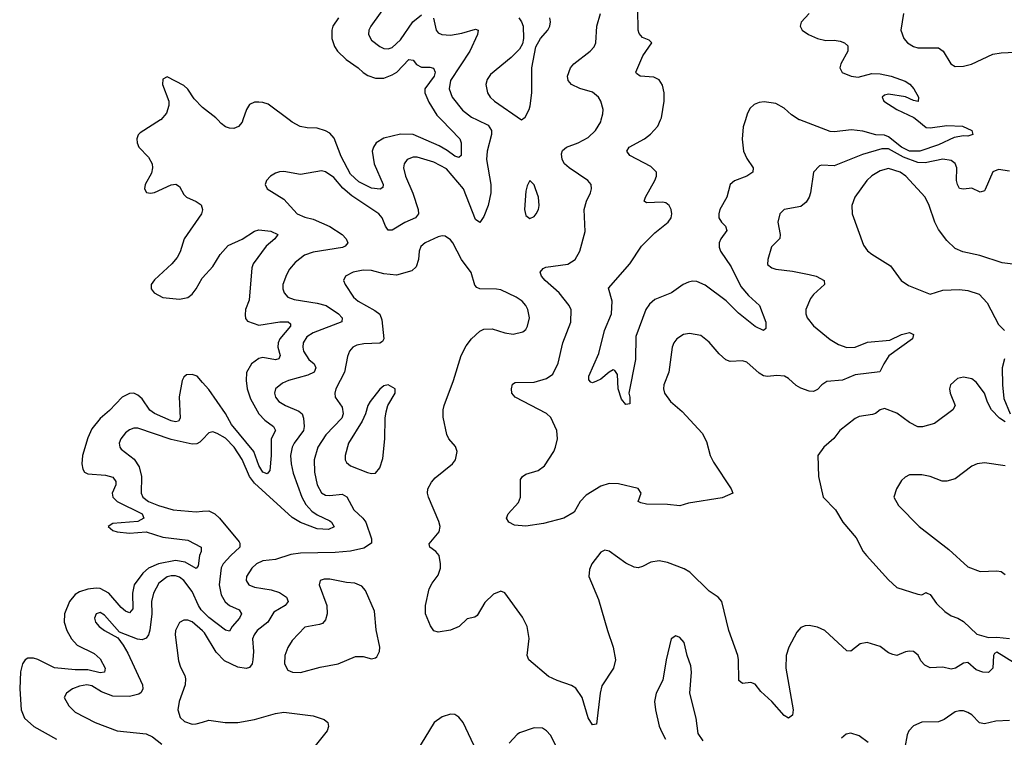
# Model space of a CAD drawing. Header units: inches. Extents: x 2143765 to 2212928, y 878963 to 1017374.
# Tile 178 of 256: x 2179123 to 2183845, y 967038 to 970481. Entities that reach past the tile are written whole.
import ezdxf

# ---------------------------------------------------------------- set-up
doc = ezdxf.new("R2010")
doc.units = ezdxf.units.IN
doc.header["$MEASUREMENT"] = 0
for name, color, linetype in [('C1976', 7, 'Continuous'), ('C1977', 7, 'Continuous'), ('C1986', 7, 'Continuous'), ('C1987', 7, 'Continuous')]:
    doc.layers.add(name, color=color, linetype=linetype)

msp = doc.modelspace()

# ---------------------------------------------------------------- linework, layer by layer
at = {"layer": 'C1976', "color": 5}
for points, elevation in [([(2179799.3, 970000), (2179701.8, 969938.1), (2179692.1, 969927.9), (2179684.9, 969910), (2179686.8, 969890), (2179695, 969870), (2179740.9, 969820.9), (2179758.6, 969790), (2179760.7, 969770), (2179755.3, 969744.7), (2179725.8, 969690), (2179721.1, 969670), (2179731.8, 969651.8), (2179750, 969648.5), (2179770, 969652.4), (2179850, 969688.5), (2179871.5, 969691.5), (2179890, 969681.1), (2179910, 969643.1), (2179923.1, 969630), (2179969.4, 969609.4), (2179993.1, 969593.1), (2180000, 969570.7)], 320), ([(2180000, 969569.1), (2179995.5, 969550), (2179912.4, 969430), (2179893.5, 969366.5), (2179879.2, 969340.8), (2179852.4, 969310), (2179770, 969233.3), (2179754, 969210), (2179754, 969190), (2179768.5, 969170), (2179810, 969148), (2179890, 969141), (2179930, 969148.8), (2179950, 969164), (2179970, 969189.4), (2179999.1, 969240.9), (2180000, 969241.9)], 320), ([(2180000, 968740.9), (2179974.6, 968770), (2179950, 968779.5), (2179923.6, 968776.4), (2179910, 968766), (2179902, 968750), (2179887.8, 968672.2), (2179893.1, 968570), (2179884.3, 968555.7), (2179870, 968551.2), (2179850, 968556.7), (2179770, 968591.6), (2179747.9, 968607.9), (2179710, 968661.5), (2179690, 968680.2), (2179670, 968689.2), (2179650, 968688.1), (2179615, 968670), (2179554.4, 968605.6), (2179510, 968568.3), (2179470, 968518.5), (2179450, 968475.4), (2179425.1, 968390), (2179421.4, 968350), (2179425.3, 968325.3), (2179434.3, 968310), (2179450, 968301.6), (2179535.5, 968295.5), (2179570, 968286), (2179584.8, 968264.8), (2179584.4, 968250), (2179566.9, 968210), (2179569.7, 968189.7), (2179590.2, 968170), (2179710.3, 968110), (2179718, 968090), (2179690, 968072.8), (2179570, 968063.5), (2179547.2, 968050), (2179570.7, 968030), (2179590, 968024.7), (2179650, 968017.4), (2179730, 968024.2), (2179810, 967998), (2179930, 967984), (2179993, 967950), (2179994.3, 967930), (2179984.9, 967910), (2179979, 967861), (2179970, 967848.5), (2179917.6, 967877.7), (2179870, 967886.8), (2179788.8, 967871.2), (2179741, 967850), (2179714.6, 967825.4), (2179672.6, 967770), (2179665, 967730), (2179665.3, 967654.7), (2179650, 967635.3), (2179630, 967643.2), (2179610, 967660.4), (2179550.3, 967730.3), (2179510, 967752), (2179490, 967754.2), (2179450, 967748.3), (2179410, 967735.8), (2179390, 967723.1), (2179361.8, 967690), (2179337.6, 967630), (2179337, 967590), (2179349.1, 967550), (2179372.5, 967510), (2179399.5, 967479.5), (2179480.4, 967440.4), (2179510, 967415.4), (2179532.4, 967370), (2179530.2, 967350), (2179510, 967347.5), (2179450, 967361.4), (2179390, 967361.3), (2179290, 967370.9), (2179210, 967411.6), (2179190, 967418.6), (2179162.5, 967417.5), (2179149.6, 967410.4), (2179136.3, 967390), (2179127.3, 967352.7), (2179123.3, 967270), (2179131, 967170), (2179146.9, 967130), (2179190.3, 967090), (2179299, 967030)], 320), ([(2180000, 968467.4), (2179986.6, 968453.4), (2179973.3, 968446.7), (2179950, 968443.9), (2179850, 968467), (2179690, 968520.7), (2179670, 968521.2), (2179650, 968514), (2179630, 968498.5), (2179609.1, 968470), (2179600.9, 968450), (2179603.1, 968430), (2179610, 968421.3), (2179672.6, 968372.6), (2179696.3, 968336.3), (2179707.9, 968290), (2179706.3, 968210), (2179714.2, 968190), (2179741.8, 968170), (2179789.2, 968150), (2179859.3, 968130), (2179970, 968120.6), (2180000, 968122.9)], 340), ([(2180000, 967643.8), (2179993.9, 967650), (2179980.2, 967670), (2179950, 967737.1), (2179910, 967791), (2179890, 967806.1), (2179870, 967812.9), (2179850, 967813.4), (2179830, 967807.6), (2179790, 967778.4), (2179765.6, 967730), (2179756.2, 967690), (2179757.3, 967630), (2179747.8, 967552.2), (2179741.2, 967530), (2179730, 967513.8), (2179710, 967506), (2179688.9, 967508.9), (2179602.7, 967542.7), (2179530, 967624.4), (2179510, 967636.4), (2179489.4, 967630.6), (2179482.4, 967610), (2179487.2, 967590), (2179504.6, 967570), (2179530, 967550.3), (2179594.7, 967514.7), (2179620.2, 967480.2), (2179642, 967442), (2179711.7, 967290), (2179714.5, 967270), (2179706.1, 967253.9), (2179694.3, 967245.7), (2179650, 967233.8), (2179570, 967236), (2179515.6, 967255.6), (2179470, 967285.8), (2179444.7, 967290), (2179410, 967284.3), (2179376, 967270), (2179348, 967250), (2179336.4, 967230), (2179358.7, 967190), (2179390, 967158.7), (2179484.9, 967110), (2179590, 967068.9), (2179730, 967054.7), (2179759.8, 967039.8), (2179805.3, 967005.3)], 340), ([(2180000, 967548.3), (2179950, 967592.2), (2179930, 967599.8), (2179910, 967601), (2179890.2, 967589.8), (2179871.1, 967550), (2179868.7, 967530), (2179884.8, 967404.8), (2179894.7, 967374.7), (2179915.3, 967335.3), (2179918.6, 967318.6), (2179916.6, 967290), (2179888, 967210), (2179881.2, 967170), (2179892.8, 967132.8), (2179913.7, 967113.7), (2179950, 967102), (2179970, 967102.7), (2180000, 967111.6)], 360)]:
    msp.add_lwpolyline(points, dxfattribs=dict(at, elevation=elevation))
at = {"layer": 'C1977', "color": 5, "elevation": 320}
msp.add_lwpolyline([(2180000, 970059.6), (2179999.8, 970059.8), (2179960.5, 970100.5), (2179930, 970147.3), (2179910, 970166), (2179830, 970206.6), (2179810, 970195.3), (2179808.9, 970170), (2179838, 970090), (2179838.7, 970070), (2179827.9, 970032.1), (2179799.7, 970000.3), (2179799.3, 970000)], dxfattribs=at)
at = {"layer": 'C1986', "color": 5}
for points, elevation in [([(2181317.1, 970000), (2181370, 969974.8), (2181386.3, 969950), (2181386.8, 969930), (2181365.7, 969850), (2181362.1, 969810), (2181383.1, 969690), (2181383.1, 969650), (2181370.1, 969590), (2181350, 969536.2), (2181330, 969507.8), (2181310, 969521.6), (2181251.4, 969670), (2181170, 969766.1), (2181110, 969798.1), (2181030, 969821.7), (2181010, 969822), (2180981.1, 969810), (2180967.2, 969790), (2180964.7, 969770), (2180974, 969730), (2181009.2, 969649.2), (2181034.7, 969570), (2181036.3, 969550), (2181021.2, 969530), (2180970, 969508), (2180910, 969470.6), (2180890, 969470.8), (2180877.2, 969490), (2180860.9, 969530), (2180846.3, 969550), (2180715.8, 969635.8), (2180673.1, 969673.1), (2180630, 969724.2), (2180590, 969751.7), (2180570, 969756.5), (2180470, 969738.2), (2180390, 969752.6), (2180369, 969751), (2180350, 969745.1), (2180326.8, 969730), (2180306.8, 969710), (2180300.7, 969690), (2180310.8, 969670), (2180390, 969619.3), (2180454, 969550), (2180490, 969533.7), (2180530, 969524.6), (2180610, 969489.6), (2180669.3, 969450), (2180689.3, 969430), (2180697.6, 969410), (2180685, 969395), (2180671.6, 969388.4), (2180530, 969365.6), (2180488.9, 969351.1), (2180444.6, 969315.4), (2180416.6, 969283.4), (2180402.4, 969257.6), (2180385.8, 969210), (2180385.2, 969190), (2180391.6, 969170), (2180408.8, 969150), (2180438.9, 969138.9), (2180550, 969121.3), (2180592.6, 969110), (2180651.9, 969070), (2180669.2, 969050), (2180667.8, 969032.2), (2180530, 968979.2), (2180500.6, 968959.4), (2180483, 968930), (2180480.8, 968910), (2180484.8, 968890), (2180510, 968851), (2180535, 968830), (2180544, 968810), (2180535.4, 968790), (2180504.9, 968775.1), (2180412.4, 968750), (2180383.1, 968736.9), (2180350.3, 968710), (2180345, 968690), (2180349.4, 968670), (2180365.8, 968650), (2180397.6, 968630), (2180462.3, 968602.3), (2180477.4, 968590), (2180484.5, 968570), (2180487.6, 968530), (2180483.7, 968510), (2180439.8, 968450), (2180430.1, 968430), (2180422.7, 968390), (2180425.1, 968350), (2180435.2, 968304.8), (2180476.3, 968190), (2180494.9, 968154.9), (2180523.8, 968123.8), (2180550, 968105.3), (2180610, 968076.2), (2180618.9, 968070), (2180631.5, 968048.5), (2180604.1, 968035.9), (2180550, 968039), (2180470, 968068.4), (2180430, 968093.3), (2180250, 968256.7), (2180226.1, 968290), (2180190, 968371.4), (2180151.3, 968430), (2180110, 968472.7), (2180070, 968496), (2180050, 968503), (2180030, 968498.7), (2180000, 968467.4)], 340), ([(2180193.6, 970000), (2180190.2, 969990), (2180172, 969968), (2180150, 969959.1), (2180130, 969960.4), (2180110, 969967.6), (2180090, 969982.3), (2180073.6, 970000)], 320), ([(2181146.7, 970000), (2181233.6, 969910), (2181241.3, 969890), (2181240.2, 969830), (2181230, 969819.8), (2181210, 969826.7), (2181174, 969854), (2181135.6, 969875.6), (2181010, 969929.5), (2180950, 969931.7), (2180870, 969913.2), (2180833, 969890), (2180819.8, 969870), (2180814.3, 969850), (2180822.9, 969790), (2180865.8, 969690), (2180864.7, 969675.3), (2180851.8, 969668.2), (2180810, 969672.6), (2180750, 969702.6), (2180710, 969739.2), (2180664.6, 969824.6), (2180632.1, 969912.1), (2180610, 969936.3), (2180590, 969948.5), (2180550, 969960.6), (2180501.8, 969961.8), (2180469.1, 969969.1), (2180429.6, 969990), (2180416.3, 970000)], 320), ([(2183870, 969754), (2183818.3, 969761.7), (2183790, 969751.6), (2183754.1, 969665.9), (2183750, 969660.5), (2183730, 969653.7), (2183690, 969673.5), (2183650, 969667.3), (2183630, 969671.5), (2183620.3, 969690), (2183616.8, 969710), (2183618.2, 969770), (2183610.4, 969790.4), (2183590, 969806), (2183550, 969811.3), (2183465.4, 969794.6), (2183430, 969795.9), (2183361.3, 969821.3), (2183290, 969861.4), (2183258.5, 969861.5), (2183165.1, 969834.9), (2183030, 969780.4), (2182970, 969783.7), (2182959.8, 969780.2), (2182930.4, 969749.6), (2182916.2, 969650), (2182910.1, 969629.9), (2182895.1, 969604.9), (2182870, 969585.3), (2182790.3, 969569.7), (2182768.5, 969550), (2182759.5, 969510), (2182770.6, 969450), (2182768.1, 969431.9), (2182729.3, 969390.7), (2182710.6, 969330.6), (2182710, 969306), (2182730.4, 969290.4), (2182750, 969284.4), (2182830, 969274.9), (2182910, 969258.6), (2182942.8, 969250), (2182982, 969230), (2182983.1, 969210), (2182930, 969162), (2182916.3, 969143.7), (2182893.8, 969090), (2182893.7, 969070), (2182900.2, 969050), (2182930, 969011.8), (2183010, 968947.4), (2183050, 968922.3), (2183090, 968908.3), (2183130, 968909.3), (2183190, 968933.2), (2183296, 968944), (2183352.7, 968970), (2183390, 968980.3), (2183410.5, 968970), (2183405.5, 968950), (2183292.1, 968867.9), (2183267, 968830), (2183248.8, 968791.2), (2183130, 968777), (2183070, 968751.6), (2182994.4, 968745.6), (2182970.4, 968730), (2182950, 968707.6), (2182930, 968697.6), (2182910, 968698.7), (2182870, 968712.6), (2182846.8, 968726.8), (2182810, 968760.4), (2182790.5, 968770.5), (2182754.3, 968774.2), (2182710, 968769.8), (2182690, 968772.4), (2182670, 968784.5), (2182610, 968838), (2182590, 968844.4), (2182530, 968841.3), (2182510, 968849.7), (2182477.4, 968877.4), (2182430, 968934.3), (2182390, 968965.4), (2182335.6, 968975.6), (2182306.8, 968970), (2182275.5, 968950), (2182260.5, 968930), (2182252.7, 968910), (2182235.8, 968790), (2182212.7, 968730), (2182210.4, 968710), (2182215.8, 968690), (2182243.7, 968650), (2182300.7, 968600.7), (2182397.1, 968497.1), (2182417.8, 968457.8), (2182434.6, 968390), (2182450, 968358), (2182535.5, 968230), (2182543, 968210), (2182492.5, 968187.5), (2182330, 968161.2), (2182290, 968148.8), (2182230, 968155.5), (2182130, 968156.8), (2182102.4, 968162.4), (2182089.3, 968170), (2182104.2, 968210), (2182090, 968231.2), (2181994.4, 968254.4), (2181950, 968256.5), (2181910, 968242.5), (2181839.7, 968200.3), (2181811.1, 968170), (2181781.8, 968118.2), (2181733, 968090), (2181635.7, 968064.3), (2181551.1, 968051.1), (2181496.6, 968056.6), (2181469.7, 968069.7), (2181458, 968090), (2181466.6, 968110), (2181515.5, 968164.5), (2181525.7, 968190), (2181524.8, 968275.2), (2181534, 968290), (2181550, 968301.1), (2181610, 968318.8), (2181639.9, 968340.1), (2181684.6, 968410), (2181693.7, 968430), (2181702.2, 968470), (2181699.9, 968510), (2181670, 968571.9), (2181650, 968591.5), (2181499.5, 968670), (2181483.6, 968690), (2181481.6, 968710), (2181486.9, 968733.1), (2181499.1, 968740.9), (2181590, 968741.8), (2181650, 968758.9), (2181680.2, 968779.8), (2181706.1, 968833.9), (2181728.5, 968930), (2181766.4, 969030), (2181768.6, 969088.6), (2181759.1, 969110), (2181710.7, 969170), (2181642.9, 969230), (2181626.2, 969250), (2181619.1, 969270), (2181633, 969287), (2181646.5, 969293.5), (2181751.9, 969308.1), (2181787.8, 969330), (2181809.7, 969370), (2181835.9, 969464.1), (2181830.6, 969570), (2181841.8, 969610), (2181860.3, 969650), (2181865.3, 969670), (2181864, 969690), (2181848.2, 969710), (2181758.5, 969770), (2181735.8, 969790), (2181724.4, 969810), (2181721.8, 969838.2), (2181725.8, 969854.2), (2181745.1, 969870), (2181802, 969890), (2181850, 969916.5), (2181884.8, 969950), (2181910, 969990.8), (2181912.4, 970000)], 340), ([(2182604.2, 970000), (2182593.4, 969966.6), (2182587.5, 969907.5), (2182594.5, 969850), (2182610, 969815.3), (2182640.3, 969770), (2182639.5, 969750), (2182610.5, 969730), (2182551.7, 969708.3), (2182530.2, 969689.8), (2182515.2, 969630), (2182481.5, 969570), (2182475.9, 969550), (2182476.9, 969530), (2182488.9, 969510), (2182508.8, 969490), (2182514, 969470), (2182486.4, 969430), (2182478.4, 969410), (2182478, 969390), (2182484.3, 969370), (2182535.6, 969295.6), (2182581.6, 969201.6), (2182617.9, 969157.9), (2182672, 969110), (2182701.1, 969030), (2182701, 968999), (2182690, 968989.6), (2182650, 969009.8), (2182570, 969073.3), (2182511.5, 969131.5), (2182410, 969206.9), (2182370, 969225.5), (2182350, 969227.2), (2182330, 969221.1), (2182305.8, 969210), (2182250, 969169.9), (2182170, 969138.2), (2182143.6, 969116.4), (2182125.5, 969090), (2182078.7, 968961.3), (2182076.6, 968850), (2182045.3, 968690), (2182050.2, 968669.8), (2182050, 968638), (2182030, 968635.1), (2182010, 968661.2), (2181993, 968710), (2181990, 968778), (2181977.2, 968797.2), (2181970, 968800.9), (2181950, 968789.4), (2181910, 968757), (2181890, 968746.6), (2181870, 968739), (2181862, 968742), (2181853.6, 968753.6), (2181852.7, 968770), (2181900.1, 968879.9), (2181928.7, 968990), (2181962.3, 969070), (2181964.5, 969130), (2181947.7, 969192.3), (2182048.7, 969310), (2182105.7, 969394.3), (2182170, 969457.7), (2182233.5, 969510), (2182246.9, 969530), (2182251, 969550), (2182248.2, 969570), (2182238, 969590), (2182221.8, 969601.8), (2182206, 969606), (2182130, 969602), (2182118.4, 969610), (2182124.2, 969630), (2182169.8, 969710), (2182178, 969730), (2182177.6, 969750), (2182150, 969777.4), (2182049.4, 969830), (2182035.1, 969850), (2182046.3, 969870), (2182119.7, 969910), (2182148.5, 969931.5), (2182183.5, 969970), (2182196.5, 970000)], 320), ([(2183425.4, 970000), (2183470, 969964.2), (2183490, 969961.8), (2183570, 969974), (2183644.7, 969970), (2183690.4, 969950), (2183694, 969930), (2183670, 969922), (2183650, 969924.4), (2183604.7, 969915.3), (2183530, 969881.1), (2183439.6, 969850), (2183390.3, 969849.7), (2183352.5, 969870), (2183290, 969919.5), (2183270, 969927.4), (2183230, 969929.1), (2183166.2, 969946.2), (2183113.2, 969953.2), (2183030, 969942.2), (2183010, 969944.6), (2182864.1, 970000)], 320), ([(2183950, 969300.4), (2183835.3, 969315.3), (2183728.7, 969350), (2183647.2, 969367.2), (2183610, 969383), (2183570, 969421.3), (2183530, 969475.1), (2183511.9, 969510), (2183485.3, 969590), (2183465.7, 969630), (2183373.2, 969730), (2183345.7, 969750), (2183290, 969766.9), (2183250, 969756.3), (2183210, 969731.2), (2183186.2, 969710), (2183129.1, 969630), (2183113.8, 969590), (2183116.1, 969550), (2183170, 969399.1), (2183190, 969372.4), (2183210, 969355.3), (2183299.7, 969299.7), (2183350.3, 969230.3), (2183386.3, 969206.3), (2183490, 969164.4), (2183550, 969183.8), (2183630, 969186.7), (2183670, 969182.4), (2183724.2, 969164.2), (2183763.2, 969123.2), (2183818, 969018), (2183846, 968990)], 360), ([(2180000, 969570.7), (2180000.2, 969570), (2180000, 969569.1)], 320), ([(2180000, 969241.9), (2180050, 969297.3), (2180084.9, 969355.1), (2180122.7, 969397.3), (2180190, 969427.3), (2180250, 969467), (2180270, 969473), (2180327.2, 969467.2), (2180362, 969450), (2180347.2, 969430), (2180304.9, 969395.1), (2180242.5, 969310), (2180236.8, 969290), (2180224.4, 969135.6), (2180207, 969090), (2180204.9, 969064.9), (2180206.7, 969046.7), (2180215.4, 969035.4), (2180270, 969015.1), (2180371.1, 969031.1), (2180410.8, 969030.8), (2180421.6, 969021.6), (2180422.3, 969010), (2180371.2, 968950), (2180362.5, 968930), (2180361.7, 968910), (2180372.2, 968870), (2180366.2, 968853.8), (2180350, 968849.9), (2180290, 968859.7), (2180270, 968855.8), (2180234.3, 968830), (2180211.3, 968788.7), (2180209.6, 968750.4), (2180214.6, 968710), (2180230, 968662.2), (2180270, 968589.3), (2180299.6, 968559.6), (2180340.2, 968530), (2180349.3, 968510), (2180329.5, 968470), (2180328.9, 968390), (2180322.5, 968317.5), (2180310, 968302.5), (2180289.9, 968310), (2180270, 968341.5), (2180246.1, 968410), (2180139.5, 968539.5), (2180110, 968590.9), (2180030, 968706.5), (2180000, 968740.9)], 320), ([(2183890, 967397.7), (2183810, 967447), (2183799.1, 967440.9), (2183793, 967430), (2183790.3, 967370), (2183770, 967349.8), (2183742, 967350), (2183710, 967362.6), (2183670, 967397), (2183650, 967394.7), (2183612, 967370), (2183590, 967365), (2183550, 967374), (2183490, 967371.8), (2183464.1, 967384.1), (2183445.7, 967405.7), (2183431.8, 967431.8), (2183410, 967449.6), (2183390, 967451.8), (2183372.1, 967447.9), (2183330, 967431.3), (2183310, 967435.1), (2183290, 967443.5), (2183250, 967474), (2183187.5, 967492.5), (2183154.1, 967485.9), (2183110, 967451.5), (2183090, 967453.3), (2182984.5, 967550), (2182950, 967566.9), (2182910, 967574.7), (2182890, 967573.3), (2182870, 967565.1), (2182850, 967542), (2182811.4, 967470), (2182799.2, 967430), (2182797.1, 967370), (2182832.6, 967170), (2182830, 967144), (2182810, 967129.5), (2182790, 967143.6), (2182730, 967209.8), (2182678.1, 967258.1), (2182650, 967292.6), (2182630, 967301.7), (2182590, 967295.8), (2182571.6, 967310), (2182571.2, 967410), (2182567.4, 967430), (2182524, 967550), (2182490.9, 967690), (2182473.3, 967710), (2182430, 967739.8), (2182337, 967830), (2182310, 967845.7), (2182230, 967877.4), (2182190, 967885.6), (2182150, 967878.2), (2182110, 967856.9), (2182090, 967851.2), (2182070, 967854), (2182030, 967873.7), (2181950.7, 967930.7), (2181930, 967936.4), (2181910, 967926.6), (2181867.7, 967870), (2181856.3, 967843.7), (2181852.7, 967810), (2181898.7, 967698.7), (2181941.8, 967550), (2181970.2, 967470), (2181980.2, 967410), (2181971.8, 967370), (2181915.2, 967284.8), (2181906.7, 967250), (2181890, 967102), (2181870, 967098), (2181850, 967132.3), (2181820.6, 967230), (2181790, 967273.5), (2181770, 967286.4), (2181700.9, 967310), (2181659.6, 967330), (2181564.5, 967410), (2181556.3, 967430), (2181567.2, 967512.8), (2181556.5, 967570), (2181535, 967615), (2181450, 967731.2), (2181430, 967739.7), (2181395.8, 967724.2), (2181354.3, 967685.7), (2181317.6, 967622.4), (2181305.5, 967614.5), (2181270, 967607.3), (2181230.4, 967570), (2181190, 967551.9), (2181130, 967542), (2181110, 967549.3), (2181092.7, 967572.7), (2181069.6, 967630), (2181068.7, 967670), (2181087.3, 967750), (2181101.9, 967778.1), (2181130, 967815.5), (2181141, 967850), (2181141.7, 967870), (2181134.3, 967910), (2181118.4, 967930), (2181089.5, 967950), (2181086.6, 967966.6), (2181135.5, 968024.5), (2181139.8, 968050), (2181133.8, 968073.8), (2181084, 968190), (2181078.3, 968210), (2181081.1, 968230), (2181097.6, 968262.4), (2181116.3, 968283.7), (2181198.4, 968350), (2181213.3, 968370), (2181221.6, 968410), (2181212.9, 968432.9), (2181182, 968470), (2181171.3, 968491.3), (2181154.8, 968574.8), (2181154.5, 968610), (2181159.2, 968630), (2181203.8, 968750), (2181239.8, 968870), (2181264, 968916), (2181289.7, 968950), (2181330, 968987.2), (2181350, 968996.5), (2181390, 968997.3), (2181450, 968979), (2181490, 968972.9), (2181536.2, 968983.8), (2181550, 968994.9), (2181559.1, 969010), (2181568.5, 969050), (2181560.9, 969090), (2181550.9, 969110), (2181533.7, 969130), (2181504.7, 969150), (2181430, 969184.4), (2181410, 969188.9), (2181330, 969189.6), (2181315.9, 969195.9), (2181306.7, 969206.7), (2181287.7, 969267.7), (2181242.3, 969330), (2181200.4, 969410), (2181190, 969424.2), (2181163, 969443), (2181150, 969444.7), (2181130, 969439.1), (2181067.7, 969410), (2181046.9, 969393.1), (2181038.4, 969370), (2181035.8, 969330), (2181025.3, 969294.7), (2181003.9, 969276.1), (2180930, 969254.8), (2180870, 969262.5), (2180810, 969277.7), (2180770, 969279), (2180722, 969270), (2180686.4, 969250), (2180677, 969230), (2180684.9, 969210), (2180724.7, 969150), (2180747.1, 969130), (2180826.4, 969086.4), (2180850, 969067.7), (2180860.8, 969040.8), (2180870.1, 968950), (2180863, 968937), (2180850.6, 968929.4), (2180773.4, 968926.6), (2180740.8, 968919.2), (2180721.3, 968910), (2180704.9, 968890), (2180695.2, 968864.8), (2180680.5, 968790), (2180640.2, 968710), (2180634.5, 968690), (2180636.5, 968670), (2180670, 968622.6), (2180674.4, 968590), (2180667.8, 968570), (2180591.8, 968490), (2180552.5, 968430), (2180535.4, 968370), (2180536.4, 968310), (2180550.1, 968250), (2180571.1, 968211.1), (2180590, 968200.1), (2180610, 968198), (2180670, 968204), (2180691.5, 968191.5), (2180725.5, 968130), (2180769.3, 968089.3), (2180783.5, 968070), (2180810.6, 967990), (2180810.6, 967970), (2180774, 967946), (2180710, 967931.1), (2180635.7, 967924.3), (2180470, 967921.5), (2180424, 967916), (2180350, 967890.5), (2180290, 967884.1), (2180259.6, 967870), (2180235.9, 967850), (2180211.2, 967810), (2180209.2, 967790), (2180221.5, 967770), (2180250, 967758.6), (2180330, 967745.2), (2180370, 967732.2), (2180402.8, 967710), (2180411.3, 967690), (2180396.5, 967670), (2180342.1, 967637.9), (2180313.2, 967590), (2180262.7, 967550), (2180247.3, 967530), (2180240.1, 967510), (2180244.7, 967450), (2180241.6, 967410), (2180238.3, 967390), (2180226.1, 967373.9), (2180210, 967368.8), (2180170, 967374.2), (2180105.3, 967405.3), (2180066, 967446), (2180010, 967539.5), (2180000, 967548.3)], 360), ([(2183845.9, 968854.1), (2183835.2, 968810), (2183836.5, 968730), (2183843.5, 968663.5), (2183873.8, 968590)], 360), ([(2183850, 968551.3), (2183822.6, 968570), (2183783.5, 968610), (2183765.3, 968645.3), (2183750, 968689.3), (2183710, 968742.7), (2183690, 968758), (2183650, 968766.6), (2183620.4, 968759.6), (2183587.7, 968730), (2183583, 968710), (2183585.5, 968690), (2183610.5, 968630), (2183599.1, 968610), (2183510, 968543.5), (2183452.8, 968527.2), (2183430, 968528), (2183390, 968549), (2183330, 968593.8), (2183270, 968616.4), (2183250, 968609.7), (2183228.1, 968591.9), (2183213.6, 968586.4), (2183150, 968578), (2183130, 968568.3), (2183057, 968510), (2183028.2, 968471.8), (2182980.5, 968430), (2182950.6, 968390), (2182954.9, 968290), (2182976, 968190), (2183035.3, 968130), (2183070.4, 968070), (2183135.7, 967995.7), (2183168.4, 967930), (2183183.9, 967910), (2183290, 967793.8), (2183330, 967757.7), (2183430, 967724.2), (2183450, 967722), (2183470, 967732.7), (2183476, 967730), (2183490, 967723), (2183520.6, 967680.6), (2183560.9, 967641), (2183590, 967621.1), (2183622.8, 967610), (2183650, 967594.4), (2183713.5, 967533.5), (2183770, 967517.3), (2183810, 967518.9), (2183870, 967511.9)], 360), ([(2183850, 968341.4), (2183750, 968354.8), (2183716, 968350), (2183690, 968338.7), (2183610, 968278), (2183570, 968266.6), (2183547.5, 968267.5), (2183489.6, 968289.6), (2183450, 968297.6), (2183390, 968297.6), (2183370, 968287), (2183353, 968270), (2183327.7, 968230), (2183314.8, 968190), (2183337.3, 968150), (2183436.4, 968050), (2183579.9, 967939.9), (2183670, 967855.3), (2183730, 967834), (2183810, 967836.9), (2183830, 967833.6), (2183850, 967819.5)], 380), ([(2180000, 968122.9), (2180030, 968125.2), (2180058.4, 968110), (2180081.1, 968090), (2180175.8, 967975.8), (2180179.7, 967970), (2180178.8, 967950), (2180135.1, 967910), (2180099.5, 967870), (2180089.3, 967850.7), (2180080.7, 967770), (2180090, 967721.1), (2180107.9, 967687.9), (2180130, 967670.8), (2180176.5, 967650), (2180186.9, 967630), (2180176.8, 967610), (2180142.6, 967570), (2180130, 967547.8), (2180110, 967552.1), (2180030, 967613.5), (2180000, 967643.8)], 340), ([(2182401.6, 967021.6), (2182377.2, 967057.2), (2182368.2, 967130), (2182337.4, 967250), (2182345.4, 967350), (2182341.8, 967381.8), (2182324.7, 967430), (2182310, 967492.7), (2182290, 967517.2), (2182270, 967525.2), (2182247.3, 967510), (2182223.8, 967410), (2182207, 967313), (2182175.5, 967250), (2182168.4, 967210), (2182172.7, 967170), (2182190, 967092), (2182202.8, 967062.8), (2182220.7, 967030)], 380), ([(2180000, 967111.6), (2180030, 967120.6), (2180108.8, 967108.8), (2180170, 967109), (2180250, 967123.4), (2180350, 967152.6), (2180390, 967158.1), (2180530, 967140.7), (2180583.4, 967123.4), (2180600.4, 967110), (2180604.6, 967090), (2180598.3, 967070), (2180533.4, 966990)], 360), ([(2181313.8, 966973.8), (2181250, 967109.2), (2181230, 967134.5), (2181210, 967147), (2181190, 967149.5), (2181150, 967137), (2181110.7, 967110), (2181026, 966970)], 380), ([(2183870, 967118.6), (2183804.5, 967115.5), (2183750, 967103.1), (2183727.2, 967107.2), (2183690, 967146), (2183670, 967158), (2183650, 967166), (2183630, 967166), (2183610, 967161.2), (2183556.7, 967123.3), (2183530, 967112.4), (2183450, 967111.2), (2183410, 967093), (2183388, 967070), (2183379.6, 967050), (2183367.6, 966990)], 380), ([(2181729.6, 966930), (2181668.2, 967048.2), (2181650, 967069.4), (2181630, 967082), (2181590, 967082.9), (2181520.9, 967059.1), (2181508.6, 967051.4), (2181470.7, 967010)], 380), ([(2183193.1, 967013.1), (2183150, 967045.1), (2183110, 967058.9), (2183086.6, 967053.4), (2183065.2, 967034.8)], 380)]:
    msp.add_lwpolyline(points, dxfattribs=dict(at, elevation=elevation))
for points, elevation in [([(2181570, 969709), (2181556.4, 969683.6), (2181550, 969658), (2181544.2, 969570), (2181550, 969541), (2181570, 969527.3), (2181590, 969537.3), (2181599.5, 969550), (2181611.5, 969570), (2181615.1, 969590), (2181611.3, 969630), (2181597.6, 969670), (2181590, 969689)], 360), ([(2180890, 968729), (2180870, 968725.2), (2180850, 968709.2), (2180804.4, 968650), (2180792.4, 968630), (2180781.8, 968590), (2180765.7, 968554.3), (2180700.6, 968450), (2180683.5, 968390), (2180683.6, 968370), (2180690, 968357.1), (2180710, 968340.7), (2180791.5, 968308.5), (2180810, 968303.1), (2180830, 968305.5), (2180850, 968330.7), (2180864.2, 968375.8), (2180874.2, 968470), (2180875.4, 968570), (2180880.1, 968599.9), (2180889.6, 968630.4), (2180924, 968690), (2180924, 968710)], 380), ([(2180583, 967797), (2180563.8, 967790), (2180559.5, 967770), (2180595.9, 967670), (2180597.3, 967630), (2180590, 967601.2), (2180575.1, 967584.9), (2180561.3, 967578.7), (2180490, 967567.3), (2180430, 967502), (2180410, 967469.3), (2180394.9, 967430), (2180394, 967390), (2180410, 967360.5), (2180432, 967350), (2180470, 967348.7), (2180565.1, 967374.9), (2180650, 967390.4), (2180734.2, 967425.8), (2180770, 967425.5), (2180810, 967414), (2180830, 967418.8), (2180835.6, 967424.4), (2180849.5, 967450), (2180851.1, 967470), (2180833.5, 967553.5), (2180824.1, 967644.1), (2180781.8, 967741.8), (2180764, 967764), (2180730, 967777.6), (2180690, 967780.4), (2180610, 967796.4)], 380)]:
    msp.add_lwpolyline(points, close=True, dxfattribs=dict(at, elevation=elevation))
at = {"layer": 'C1987', "color": 5}
for points, elevation in [([(2180941.4, 970638.6), (2180806.9, 970450), (2180797.7, 970430), (2180795.6, 970410), (2180810, 970382.6), (2180850, 970352.4), (2180870, 970343.5), (2180890, 970341.1), (2180910, 970347.6), (2180950, 970384.7), (2181009.1, 970470.9), (2181050, 970503.7)], 340), ([(2180651.7, 970490), (2180624.6, 970450), (2180619.5, 970430), (2180620.8, 970390), (2180632.6, 970352.6), (2180647.8, 970330), (2180688.4, 970290), (2180747.1, 970250), (2180770, 970227.8), (2180793, 970213), (2180830, 970200.1), (2180870, 970200.1), (2180910, 970216), (2180931.7, 970230), (2180990, 970289.3), (2181010, 970286.5), (2181026.3, 970266.3), (2181050, 970253.1), (2181090, 970253.4), (2181108.6, 970248.6), (2181116.4, 970230), (2181110.6, 970210), (2181066, 970150), (2181065.5, 970130), (2181084.9, 970084.9), (2181123.7, 970023.7), (2181146.7, 970000)], 320), ([(2181516.5, 970490), (2181530.2, 970470.2), (2181537.7, 970450), (2181539.3, 970390), (2181535.2, 970364.8), (2181519.9, 970340.1), (2181480.2, 970299.8), (2181381.3, 970218.7), (2181365.7, 970194.3), (2181359.6, 970170), (2181366.7, 970130), (2181380.2, 970110), (2181400.8, 970090), (2181530, 970001), (2181547, 970013), (2181567, 970050), (2181571.5, 970068.5), (2181579.7, 970130), (2181578.9, 970250), (2181598.7, 970350), (2181620.5, 970390), (2181655.6, 970430), (2181666, 970450), (2181669.7, 970470), (2181665.4, 970490)], 360), ([(2181912.4, 970000), (2181920.4, 970030), (2181921, 970050), (2181911, 970090), (2181899.8, 970110), (2181870, 970132.5), (2181810, 970150.7), (2181770, 970169.8), (2181753.7, 970190), (2181749.8, 970210), (2181765.3, 970250), (2181781.5, 970270), (2181859.7, 970330), (2181879.1, 970350), (2181885.6, 970370), (2181890.7, 970450), (2181908.7, 970510)], 340), ([(2182196.5, 970000), (2182200.9, 970010), (2182214.2, 970090), (2182214.8, 970130), (2182206.6, 970166.6), (2182190, 970192.4), (2182165.3, 970205.3), (2182099, 970210), (2182082.2, 970222.2), (2182078.3, 970230), (2182111.8, 970308.2), (2182155.6, 970370), (2182142.7, 970382.7), (2182110, 970396.3), (2182094.1, 970414.1), (2182089.8, 970430), (2182087.4, 970530)], 320), ([(2182910.3, 970510), (2182871.7, 970468.3), (2182867, 970450), (2182876.4, 970430), (2182906, 970410), (2182950, 970391.5), (2182990, 970381.8), (2183030, 970382.7), (2183058.2, 970378.2), (2183079.1, 970370), (2183094.9, 970354.9), (2183095.6, 970330), (2183062, 970270), (2183056.4, 970250), (2183068.1, 970228.1), (2183110.2, 970210.2), (2183145.1, 970205.1), (2183210, 970223.3), (2183250, 970220.8), (2183302.4, 970210), (2183370, 970185.6), (2183392.3, 970172.3), (2183411.9, 970150), (2183434.3, 970110), (2183432.3, 970087.7), (2183410, 970092.8), (2183371.4, 970111.4), (2183290, 970124.2), (2183270, 970118.3), (2183259.5, 970110), (2183267, 970090), (2183330, 970049.4), (2183411.3, 970011.3), (2183425.4, 970000)], 320), ([(2183362, 970510), (2183348.9, 970430), (2183363.6, 970390), (2183381.7, 970370), (2183410, 970352.4), (2183430, 970346.5), (2183530, 970346), (2183551.7, 970330), (2183589, 970269), (2183610, 970257), (2183650, 970258.6), (2183687.7, 970267.7), (2183790, 970315.5), (2183830, 970321.8), (2183930, 970327.1)], 340), ([(2181108.1, 970488.1), (2181120.7, 970430), (2181130, 970417.4), (2181147.3, 970410), (2181190, 970406.8), (2181244.2, 970415.8), (2181310, 970435.3), (2181322.8, 970430), (2181319.3, 970410), (2181282, 970330), (2181190.1, 970190), (2181183, 970150), (2181197.6, 970110), (2181247.3, 970047.3), (2181290, 970012.9), (2181317.1, 970000)], 340), ([(2180416.3, 970000), (2180315.4, 970075.4), (2180290, 970084.4), (2180270, 970085.4), (2180250, 970084.7), (2180225.8, 970074.2), (2180210.3, 970050), (2180193.6, 970000)], 320), ([(2182864.1, 970000), (2182861.1, 970001.1), (2182824.8, 970024.8), (2182790, 970056.3), (2182750, 970079.1), (2182693.2, 970086.8), (2182670, 970084.4), (2182645.1, 970074.9), (2182624.7, 970055.3), (2182612.9, 970027.1), (2182604.2, 970000)], 320), ([(2180073.6, 970000), (2180064.4, 970010), (2180000, 970059.6)], 320)]:
    msp.add_lwpolyline(points, dxfattribs=dict(at, elevation=elevation))

doc.saveas('drawing.dxf')
